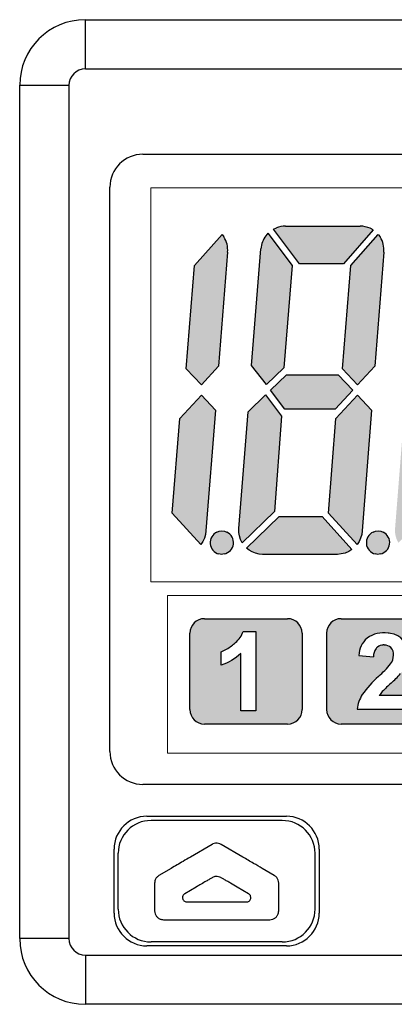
# Model space of a CAD drawing. Header units: millimetres. Extents: x 56 to 363, y -53 to 156.
# Tile 3 of 7: x 61 to 72, y 126 to 156. Entities that reach past the tile are written whole.
import ezdxf

# ---------------------------------------------------------------- set-up
doc = ezdxf.new("R2010")
doc.units = ezdxf.units.MM

msp = doc.modelspace()

# ---------------------------------------------------------------- hatches: boundary and pattern name
h = msp.add_hatch(color=256)
h.dxf.hatch_style = 1
h.paths.add_polyline_path([(67.045, 145.827), (67.317, 149.299, 0.177376), (67.207, 149.765), (67.149, 149.841), (66.314, 148.892), (66.06, 145.746), (66.522, 145.259)])
h.paths.add_polyline_path([(66.66, 140.808), (66.949, 144.491), (66.521, 144.949), (65.86, 144.233), (65.635, 141.35), (66.505, 140.392), (66.566, 140.485), (66.614, 140.587), (66.646, 140.697)])
h.paths.add_polyline_path([(67.216, 140.108, 0.714255), (67.3, 140.774), (67.228, 140.799), (67.148, 140.808), (67.067, 140.799), (66.995, 140.774, 0.712796), (67.055, 140.108), (67.135, 140.095)])
h.paths.add_polyline_path([(68.746, 141.401), (68.966, 144.301), (68.473, 144.953), (67.943, 144.441), (67.66, 140.88), (67.658, 140.765), (67.677, 140.655), (67.714, 140.549), (67.763, 140.447)])
h.paths.add_polyline_path([(69.034, 145.78), (69.284, 148.896), (68.55, 149.879), (68.481, 149.799, 0.142209), (68.33, 149.405), (68.052, 145.852), (68.5, 145.267)])
h.paths.add_polyline_path([(70.849, 148.951), (71.753, 149.981), (71.66, 150.032, 0.086026), (71.356, 150.096), (69.08, 150.096, 0.095637), (68.808, 150.045), (68.722, 150.007), (69.509, 148.951)])
h.paths.add_polyline_path([(71.803, 145.827), (72.076, 149.299, 0.177388), (71.965, 149.765), (71.907, 149.841), (71.072, 148.892), (70.818, 145.746), (71.28, 145.259)])
h.paths.add_polyline_path([(71.133, 145.102), (70.692, 145.568), (69.115, 145.568), (68.628, 145.102), (69.067, 144.521), (70.598, 144.521)])
h.paths.add_polyline_path([(71.419, 140.808), (71.708, 144.491), (71.279, 144.949), (70.618, 144.233), (70.394, 141.35), (71.263, 140.392), (71.324, 140.485), (71.373, 140.587), (71.404, 140.697)])
h.paths.add_polyline_path([(71.108, 140.244), (70.197, 141.253), (68.892, 141.253), (67.895, 140.286), (67.979, 140.218), (68.071, 140.167), (68.173, 140.129), (68.278, 140.104), (68.384, 140.095), (70.669, 140.095), (70.783, 140.108), (70.898, 140.134), (71.009, 140.18)])
h.paths.add_polyline_path([(71.975, 140.108, 0.714257), (72.058, 140.774), (71.987, 140.799), (71.906, 140.808), (71.826, 140.799), (71.753, 140.774, 0.712794), (71.814, 140.108), (71.894, 140.095)])
h.paths.add_polyline_path([(75.544, 140.108), (75.659, 140.134), (75.77, 140.18), (75.869, 140.244), (74.958, 141.253), (73.652, 141.253), (72.656, 140.286), (72.74, 140.218), (72.832, 140.167), (72.933, 140.129), (73.034, 140.104), (73.144, 140.095), (75.429, 140.095)])
h.paths.add_polyline_path([(73.506, 141.401), (73.727, 144.301), (73.233, 144.953), (72.703, 144.441), (72.421, 140.88), (72.419, 140.765), (72.438, 140.655), (72.47, 140.549), (72.523, 140.447)])
h.paths.add_polyline_path([(75.358, 144.521), (75.894, 145.102), (75.453, 145.568), (73.876, 145.568), (73.389, 145.102), (73.828, 144.521)])
h.paths.add_polyline_path([(73.795, 145.78), (74.044, 148.896), (73.311, 149.879), (73.242, 149.799, 0.142209), (73.091, 149.405), (72.813, 145.852), (73.26, 145.267)])
h.paths.add_polyline_path([(75.609, 148.951), (76.513, 149.981), (76.421, 150.032, 0.086026), (76.117, 150.096), (73.84, 150.096, 0.095637), (73.568, 150.045), (73.483, 150.007), (74.27, 148.951)])
h.paths.add_polyline_path([(76.564, 145.827), (76.836, 149.299, 0.17739), (76.726, 149.765), (76.668, 149.841), (75.833, 148.892), (75.579, 145.746), (76.037, 145.259)])
h.paths.add_polyline_path([(76.179, 140.808), (76.468, 144.491), (76.04, 144.949), (75.379, 144.233), (75.155, 141.35), (76.024, 140.392), (76.085, 140.485), (76.133, 140.587), (76.165, 140.697)])
h.paths.add_polyline_path([(78.555, 145.78), (78.805, 148.896), (78.072, 149.879), (78.002, 149.799, 0.142209), (77.851, 149.405), (77.573, 145.852), (78.021, 145.267)])
h.paths.add_polyline_path([(78.263, 141.401), (78.487, 144.301), (77.994, 144.953), (77.464, 144.441), (77.181, 140.88), (77.179, 140.765), (77.198, 140.655), (77.23, 140.549), (77.284, 140.447)])
h.paths.add_polyline_path([(76.735, 140.108, 0.714259), (76.819, 140.774), (76.747, 140.799), (76.667, 140.808), (76.586, 140.799), (76.514, 140.774, 0.714273), (76.574, 140.108), (76.654, 140.095)])
h.paths.add_polyline_path([(80.629, 140.244), (79.718, 141.253), (78.413, 141.253), (77.417, 140.286), (77.5, 140.218), (77.593, 140.167), (77.694, 140.129), (77.795, 140.104), (77.905, 140.095), (80.19, 140.095), (80.305, 140.108), (80.42, 140.134), (80.531, 140.18)])
h.paths.add_polyline_path([(80.94, 140.808), (81.229, 144.491), (80.796, 144.949), (80.139, 144.233), (79.915, 141.35), (80.784, 140.392), (80.845, 140.485), (80.894, 140.587), (80.925, 140.697)])
h.paths.add_polyline_path([(80.655, 145.102), (80.213, 145.568), (78.636, 145.568), (78.149, 145.102), (78.588, 144.521), (80.119, 144.521)])
h.paths.add_polyline_path([(81.324, 145.827), (81.597, 149.299, 0.177397), (81.486, 149.765), (81.428, 149.841), (80.594, 148.892), (80.339, 145.746), (80.797, 145.259)])
h.paths.add_polyline_path([(80.37, 148.951), (81.274, 149.981), (81.182, 150.032, 0.086026), (80.877, 150.096), (78.601, 150.096, 0.095637), (78.329, 150.045), (78.243, 150.006), (79.03, 148.951)])
h.paths.add_polyline_path([(83.316, 145.78), (83.565, 148.896), (82.832, 149.879), (82.763, 149.799, 0.142209), (82.612, 149.405), (82.334, 145.852), (82.781, 145.267)])
h.paths.add_polyline_path([(83.023, 141.401), (83.248, 144.301), (82.755, 144.953), (82.22, 144.441), (81.942, 140.88), (81.94, 140.765), (81.959, 140.655), (81.991, 140.549), (82.044, 140.447)])
h.paths.add_polyline_path([(81.496, 140.108, 0.708053), (81.579, 140.774), (81.508, 140.799), (81.427, 140.808), (81.347, 140.799), (81.274, 140.774, 0.718854), (81.335, 140.108), (81.415, 140.095)])
h.paths.add_polyline_path([(85.39, 140.244), (84.479, 141.253), (83.173, 141.253), (82.177, 140.286), (82.261, 140.218), (82.353, 140.167), (82.454, 140.129), (82.556, 140.104), (82.666, 140.095), (84.95, 140.095), (85.065, 140.108), (85.18, 140.134), (85.291, 140.18)])
h.paths.add_polyline_path([(85.696, 140.808), (85.99, 144.491), (85.557, 144.949), (84.9, 144.233), (84.676, 141.35), (85.545, 140.392), (85.606, 140.485), (85.654, 140.587), (85.682, 140.697)])
h.paths.add_polyline_path([(84.879, 144.521), (85.415, 145.102), (84.974, 145.568), (83.397, 145.568), (82.91, 145.102), (83.349, 144.521)])
h.paths.add_polyline_path([(86.085, 145.827), (86.357, 149.299, 0.1774), (86.247, 149.765), (86.189, 149.841), (85.354, 148.892), (85.1, 145.746), (85.558, 145.259)])
h.paths.add_polyline_path([(85.13, 148.951), (86.034, 149.981), (85.942, 150.032, 0.086026), (85.638, 150.096), (83.362, 150.096, 0.095637), (83.089, 150.045), (83.004, 150.007), (83.791, 148.951)])
h = msp.add_hatch(color=2)
h.dxf.hatch_style = 1
h.paths.add_polyline_path([(69.589, 135.365), (69.589, 137.695, 0.414213), (69.149, 138.135), (66.612, 138.135, 0.414214), (66.172, 137.695), (66.172, 135.365, 0.414214), (66.612, 134.925), (69.149, 134.925, 0.414214)])
h.paths.add_polyline_path([(67.792, 137.749), (68.176, 137.749), (68.176, 135.331), (67.72, 135.331), (67.72, 137.079, -0.127199), (67.119, 136.72), (67.119, 137.127, 0.08308), (67.438, 137.308, 0.001971), (67.56, 137.409, 0.141837)], flags=16)
h.paths.add_polyline_path([(70.336, 137.695), (70.336, 135.365, 0.414214), (70.776, 134.925), (73.313, 134.925, 0.414214), (73.753, 135.365), (73.753, 137.695, 0.414213), (73.313, 138.135), (70.776, 138.135, 0.414213)])
h.paths.add_polyline_path([(72.285, 136.755, -0.001101), (72.276, 136.744, -0.043084), (71.917, 136.376, 0.061196), (71.42, 135.822, 0.110282), (71.268, 135.38), (72.821, 135.38), (72.821, 135.792), (71.941, 135.792, -0.038295), (72.032, 135.914, -0.018447), (72.298, 136.17, 0.037917), (72.588, 136.465, 0.178606), (72.821, 137.057, 0.375728), (72.284, 137.687, 0.000196), (72.207, 137.698, 0.195915), (71.568, 137.541, 0.210012), (71.32, 137.016), (71.761, 136.972, -0.153869), (71.84, 137.228, -0.077731), (71.883, 137.273, -0.165575), (72.061, 137.334, -0.000156), (72.092, 137.334, -0.188764), (72.297, 137.253, -0.207324), (72.376, 137.026, -0.153387), (72.284, 136.755)], flags=16)

# ---------------------------------------------------------------- linework, layer by layer
at = {"color": 7, "linetype": 'Continuous', "lineweight": 25}
for p, q in [((62.986, 154.886), (62.986, 156.386)), ((62.986, 156.386), (88.986, 156.386)), ((62.986, 154.886), (88.986, 154.886)), ((60.986, 154.386), (62.486, 154.386)), ((60.986, 128.386), (60.986, 154.386)), ((62.486, 154.386), (62.486, 128.386)), ((64.736, 152.286), (87.236, 152.286)), ((63.736, 134.086), (63.736, 151.286)), ((69.509, 148.951), (68.722, 150.007)), ((69.08, 150.096), (71.356, 150.096)), ((66.314, 148.892), (67.149, 149.841)), ((67.149, 149.841), (67.207, 149.765)), ((68.55, 149.879), (69.284, 148.896)), ((71.753, 149.981), (70.849, 148.951)), ((71.072, 148.892), (71.907, 149.841)), ((71.907, 149.841), (71.965, 149.765)), ((67.317, 149.299), (67.045, 145.827)), ((72.076, 149.299), (71.803, 145.827)), ((66.06, 145.746), (66.314, 148.892)), ((69.284, 148.896), (69.034, 145.78)), ((70.849, 148.951), (69.509, 148.951)), ((70.818, 145.746), (71.072, 148.892)), ((67.045, 145.827), (66.522, 145.259)), ((68.5, 145.267), (68.052, 145.852)), ((71.803, 145.827), (71.28, 145.259)), ((66.522, 145.259), (66.06, 145.746)), ((69.034, 145.78), (68.5, 145.267)), ((68.628, 145.102), (69.115, 145.568)), ((69.115, 145.568), (70.692, 145.568)), ((70.692, 145.568), (71.133, 145.102)), ((71.28, 145.259), (70.818, 145.746)), ((65.86, 144.233), (66.521, 144.949)), ((66.521, 144.949), (66.949, 144.491)), ((67.943, 144.441), (68.473, 144.953)), ((68.473, 144.953), (68.966, 144.301)), ((69.067, 144.521), (68.628, 145.102)), ((71.133, 145.102), (70.598, 144.521)), ((70.618, 144.233), (71.279, 144.949)), ((71.279, 144.949), (71.708, 144.491)), ((66.949, 144.491), (66.66, 140.808)), ((67.66, 140.88), (67.943, 144.441)), ((68.966, 144.301), (68.746, 141.401)), ((70.598, 144.521), (69.067, 144.521)), ((71.708, 144.491), (71.419, 140.808)), ((65.635, 141.35), (65.86, 144.233)), ((70.394, 141.35), (70.618, 144.233)), ((66.505, 140.392), (65.635, 141.35)), ((68.746, 141.401), (67.763, 140.447)), ((71.263, 140.392), (70.394, 141.35)), ((67.895, 140.286), (68.892, 141.253)), ((68.892, 141.253), (70.197, 141.253)), ((70.197, 141.253), (71.108, 140.244)), ((66.66, 140.808), (66.646, 140.697)), ((66.995, 140.774), (67.067, 140.799)), ((67.067, 140.799), (67.148, 140.808)), ((67.148, 140.808), (67.228, 140.799)), ((67.228, 140.799), (67.3, 140.774)), ((67.658, 140.765), (67.66, 140.88)), ((67.677, 140.655), (67.658, 140.765)), ((71.419, 140.808), (71.404, 140.697)), ((71.753, 140.774), (71.826, 140.799)), ((71.826, 140.799), (71.906, 140.808)), ((71.906, 140.808), (71.987, 140.799)), ((71.987, 140.799), (72.058, 140.774)), ((66.566, 140.485), (66.505, 140.392)), ((66.614, 140.587), (66.566, 140.485)), ((66.646, 140.697), (66.614, 140.587)), ((67.714, 140.549), (67.677, 140.655)), ((67.763, 140.447), (67.714, 140.549)), ((71.324, 140.485), (71.263, 140.392)), ((71.373, 140.587), (71.324, 140.485)), ((71.404, 140.697), (71.373, 140.587)), ((67.135, 140.095), (67.055, 140.108)), ((67.216, 140.108), (67.135, 140.095)), ((67.979, 140.218), (67.895, 140.286)), ((68.071, 140.167), (67.979, 140.218)), ((68.173, 140.129), (68.071, 140.167)), ((68.278, 140.104), (68.173, 140.129)), ((68.384, 140.095), (68.278, 140.104)), ((70.783, 140.108), (70.669, 140.095)), ((70.898, 140.134), (70.783, 140.108)), ((71.009, 140.18), (70.898, 140.134)), ((71.108, 140.244), (71.009, 140.18)), ((71.894, 140.095), (71.814, 140.108)), ((71.975, 140.108), (71.894, 140.095)), ((70.669, 140.095), (68.384, 140.095)), ((87.236, 133.086), (64.736, 133.086)), ((64.861, 132.116), (69.111, 132.116)), ((68.986, 131.986), (64.986, 131.986)), ((63.861, 129.166), (63.861, 131.116)), ((66.849, 131.259), (66.189, 130.873)), ((67.783, 130.873), (67.122, 131.259)), ((70.111, 131.116), (70.111, 129.166)), ((63.986, 129.286), (63.986, 130.986)), ((69.986, 129.286), (69.986, 130.986)), ((65.6, 130.528), (65.229, 130.312)), ((68.742, 130.312), (68.372, 130.528)), ((66.861, 130.251), (66.849, 130.244)), ((67.122, 130.244), (67.11, 130.251)), ((65.096, 130.079), (65.096, 129.6)), ((66.362, 129.959), (66.012, 129.754)), ((67.96, 129.754), (67.61, 129.959)), ((68.876, 129.6), (68.876, 130.079)), ((65.096, 129.6), (65.096, 129.233)), ((68.876, 129.233), (68.876, 129.6)), ((66.08, 129.503), (66.301, 129.503)), ((66.301, 129.503), (67.67, 129.503)), ((67.67, 129.503), (67.891, 129.503)), ((65.366, 128.963), (65.718, 128.963)), ((65.718, 128.963), (68.254, 128.963)), ((68.254, 128.963), (68.606, 128.963)), ((62.486, 128.386), (60.986, 128.386)), ((69.111, 128.166), (64.861, 128.166)), ((68.986, 128.286), (64.986, 128.286)), ((62.986, 127.886), (62.986, 126.386)), ((62.986, 127.886), (88.986, 127.886)), ((88.986, 126.386), (62.986, 126.386))]:
    msp.add_line(p, q, dxfattribs=at)
at = {"lineweight": 18}
for p, q in [((86.985, 151.261), (64.985, 151.261)), ((64.985, 151.261), (64.985, 139.261)), ((64.985, 139.261), (86.985, 139.261)), ((86.485, 138.841), (65.485, 138.841)), ((65.485, 138.841), (65.485, 134.041)), ((65.485, 134.041), (86.485, 134.041))]:
    msp.add_line(p, q, dxfattribs=at)
for p, q in [((68.722, 150.007), (68.808, 150.045)), ((71.753, 149.981), (71.66, 150.032)), ((68.55, 149.879), (68.481, 149.799)), ((68.052, 145.852), (68.33, 149.405)), ((66.612, 138.135), (69.149, 138.135)), ((70.776, 138.135), (73.313, 138.135)), ((66.172, 135.365), (66.172, 137.695)), ((69.589, 137.695), (69.589, 135.365)), ((70.336, 137.695), (70.336, 135.365)), ((71.32, 137.016), (71.761, 136.972)), ((72.821, 135.792), (71.941, 135.792)), ((71.268, 135.38), (72.821, 135.38)), ((69.149, 134.925), (66.612, 134.925)), ((73.313, 134.925), (70.776, 134.925))]:
    msp.add_line(p, q)
msp.add_lwpolyline([(67.792, 137.749), (68.176, 137.749), (68.176, 135.331), (67.72, 135.331), (67.72, 137.079, -0.127199), (67.119, 136.72), (67.119, 137.127, 0.08308), (67.438, 137.308, 0.001971), (67.56, 137.409, 0.141837)], format="xyb", close=True)
at = {"color": 7, "linetype": 'Continuous', "lineweight": 25}
for centre, radius, start, end in [((62.986, 154.386), 2, 90, 180), ((62.986, 154.386), 0.5, 90, 180), ((64.736, 151.286), 1, 90, 180), ((66.625, 149.381), 0.697, 353.2222, 33.4552), ((71.384, 149.381), 0.697, 353.2203, 33.456), ((67.14, 140.451), 0.353, 114.2273, 256.1518), ((67.144, 140.455), 0.355, 281.7606, 63.9066), ((71.898, 140.451), 0.353, 114.2275, 256.1516), ((71.902, 140.455), 0.355, 281.7604, 63.9068), ((64.736, 134.086), 1, 180, 270), ((64.986, 130.986), 1, 90, 180), ((68.986, 130.986), 1, 0, 90), ((64.986, 129.286), 1, 180, 270), ((68.986, 129.286), 1, 270, 0), ((62.986, 128.386), 2, 180, 270), ((62.986, 128.386), 0.5, 180, 270)]:
    msp.add_arc(centre, radius, start, end, dxfattribs=at)
for centre, radius, start, end in [((69.076, 149.365), 0.73, 89.6598, 111.5118), ((71.325, 149.187), 0.91, 68.3564, 88.0237), ((69.085, 149.342), 0.757, 142.8533, 175.2282), ((66.612, 137.695), 0.44, 90, 180), ((69.149, 137.695), 0.44, 0.0001, 90), ((70.776, 137.695), 0.44, 90, 179.9999), ((72.08, 136.835), 0.873, 81.6425, 125.9815), ((72.041, 136.997), 0.722, 131.0547, 178.4963), ((57.672, 38.76), 100, 81.59766, 81.64254), ((72.193, 137.065), 0.628, 359.2273, 81.5977), ((72.207, 136.975), 0.445, 145.3823, 180.3721), ((72.005, 137.114), 0.2, 127.6034, 145.3823), ((72.061, 137.041), 0.292, 89.9975, 127.6034), ((72.059, 87.334), 50, 89.9618, 89.9975), ((72.092, 137.032), 0.301, 47.2034, 89.9618), ((72.074, 137.048), 0.303, 355.858, 42.7094), ((71.899, 137.037), 0.477, 322.2078, 358.6687), ((69.965, 138.641), 2.99, 310.7688, 320.889), ((73.924, 134.073), 3.054, 131.0665, 145.0742), ((70.5, 138.226), 2.732, 311.1488, 319.8345), ((72.786, 135.26), 0.998, 139.0551, 147.8273), ((75.625, 132.443), 4.996, 131.7603, 135.9875), ((72.334, 135.261), 1.073, 148.4893, 173.6624), ((66.612, 135.365), 0.44, 180, 270), ((69.149, 135.365), 0.44, 270, 0.0001), ((70.776, 135.365), 0.44, 179.9999, 270)]:
    msp.add_arc(centre, radius, start, end)
for centre, major_axis in [((64.861, 131.116), (-0.707, 0.707)), ((69.111, 131.116), (0.707, 0.707)), ((64.861, 129.166), (-0.707, -0.707)), ((69.111, 129.166), (0.707, -0.707))]:
    msp.add_ellipse(centre, major_axis=major_axis, ratio=0.999695, start_param=5.497939, end_param=7.068431, dxfattribs=at)
for points, knots in [([(67.122, 131.259), (67.096, 131.271), (67.043, 131.296), (66.953, 131.298), (66.889, 131.28), (66.857, 131.263), (66.849, 131.259)], [0, 0, 0, 0, 0.306201, 0.612726, 0.913263, 1, 1, 1, 1]), ([(66.189, 130.873), (66.113, 130.829), (65.977, 130.749), (65.781, 130.634), (65.66, 130.564), (65.6, 130.528)], [0, 0, 0, 0, 0.3840069, 0.6917483, 1, 1, 1, 1]), ([(68.372, 130.528), (68.285, 130.579), (68.144, 130.661), (67.948, 130.776), (67.838, 130.841), (67.783, 130.873)], [0, 0, 0, 0, 0.439514, 0.719424, 1, 1, 1, 1]), ([(65.229, 130.312), (65.205, 130.294), (65.156, 130.258), (65.106, 130.175), (65.099, 130.111), (65.096, 130.079)], [0, 0, 0, 0, 0.326239, 0.652653, 1, 1, 1, 1]), ([(66.849, 130.244), (66.836, 130.236), (66.809, 130.221), (66.782, 130.205), (66.769, 130.197)], [0, 0, 0, 0, 0.4999873, 1, 1, 1, 1]), ([(67.11, 130.251), (67.089, 130.26), (67.04, 130.28), (66.952, 130.286), (66.892, 130.263), (66.861, 130.251)], [0, 0, 0, 0, 0.264585, 0.617036, 1, 1, 1, 1]), ([(67.202, 130.197), (67.189, 130.205), (67.162, 130.221), (67.135, 130.236), (67.122, 130.244)], [0, 0, 0, 0, 0.49999, 1, 1, 1, 1]), ([(68.876, 130.079), (68.873, 130.109), (68.867, 130.168), (68.822, 130.248), (68.775, 130.292), (68.746, 130.31), (68.742, 130.312)], [0, 0, 0, 0, 0.317086, 0.634041, 0.954611, 1, 1, 1, 1]), ([(66.769, 130.197), (66.735, 130.177), (66.65, 130.128), (66.515, 130.048), (66.413, 129.989), (66.362, 129.959)], [0, 0, 0, 0, 0.249978, 0.624973, 1, 1, 1, 1]), ([(67.61, 129.959), (67.542, 129.999), (67.44, 130.058), (67.304, 130.138), (67.236, 130.177), (67.202, 130.197)], [0, 0, 0, 0, 0.49996, 0.749976, 1, 1, 1, 1]), ([(66.012, 129.754), (65.999, 129.745), (65.975, 129.727), (65.952, 129.687), (65.942, 129.642), (65.949, 129.596), (65.97, 129.555), (66.004, 129.523), (66.042, 129.505), (66.069, 129.504), (66.08, 129.503)], [0, 0, 0, 0, 0.1295296, 0.2590631, 0.3884883, 0.5177217, 0.6467698, 0.7756666, 0.9044673, 1, 1, 1, 1]), ([(67.891, 129.503), (67.907, 129.504), (67.937, 129.507), (67.977, 129.53), (68.008, 129.565), (68.026, 129.607), (68.028, 129.653), (68.015, 129.698), (67.991, 129.733), (67.969, 129.748), (67.96, 129.754)], [0, 0, 0, 0, 0.128851, 0.257705, 0.386489, 0.515302, 0.644225, 0.773306, 0.902576, 1, 1, 1, 1]), ([(65.096, 129.233), (65.099, 129.203), (65.105, 129.142), (65.151, 129.061), (65.219, 129), (65.295, 128.968), (65.345, 128.964), (65.366, 128.963)], [0, 0, 0, 0, 0.214446, 0.428951, 0.64204, 0.85372, 1, 1, 1, 1]), ([(68.606, 128.963), (68.636, 128.966), (68.695, 128.971), (68.776, 129.017), (68.837, 129.084), (68.871, 129.16), (68.874, 129.211), (68.876, 129.233)], [0, 0, 0, 0, 0.2119813, 0.4240038, 0.6353101, 0.8472574, 1, 1, 1, 1])]:
    msp.add_open_spline(points, degree=3, knots=knots, dxfattribs=at)

doc.saveas('drawing.dxf')
